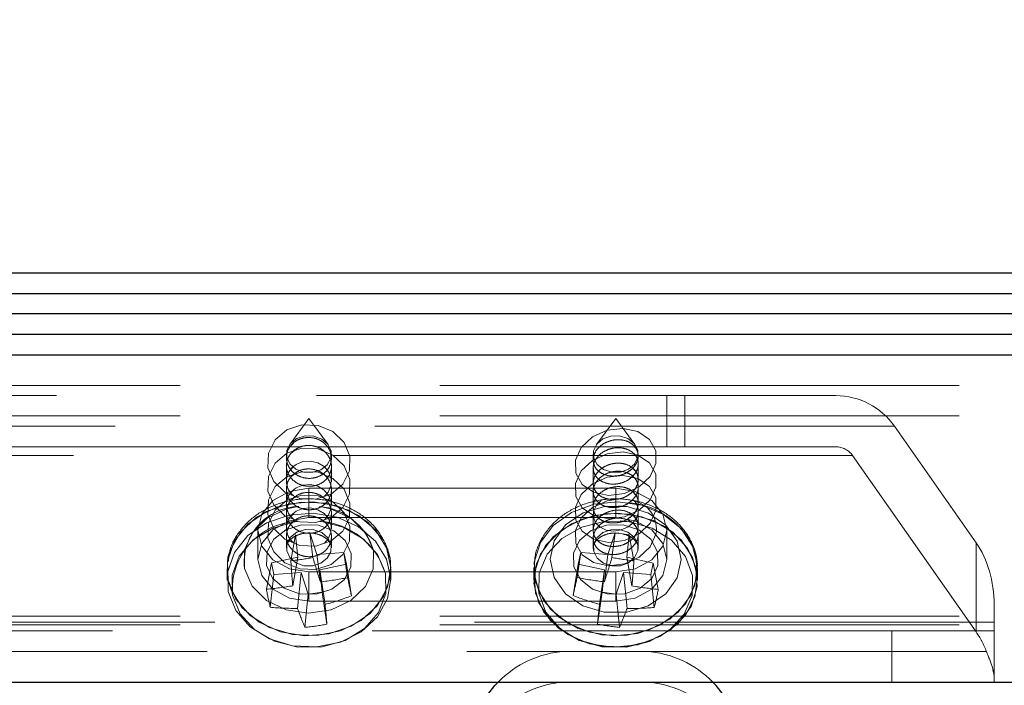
# Model space of a CAD drawing. Header units: millimetres. Extents: x 8 to 290, y 2 to 202.
# Tile 186 of 189: x 230.69 to 233.1, y 176 to 177.63. Entities that reach past the tile are written whole.
import ezdxf

# ---------------------------------------------------------------- set-up
doc = ezdxf.new("R2010")
doc.units = ezdxf.units.MM
doc.linetypes.add('HIDDEN', pattern=[1.905, 1.27, -0.635])
doc.styles.add('SLDTEXTSTYLE2', font='TXT', dxfattribs={"width": 0.605})
doc.dimstyles.new('SLDDIMSTYLE1', dxfattribs={"dimtxt": 3.595646, "dimasz": 3, "dimexe": 0, "dimexo": 0.0625, "dimgap": 0.898912, "dimtad": 1, "dimlfac": 20, "dimrnd": 1e-09, "dimzin": 12, "dimdsep": 46, "dimtxsty": 'SLDTEXTSTYLE2', "dimsah": 1, "dimcen": 0.09, "dimadec": 0, "dimazin": 3, "dimtfac": 1, "dimtofl": 0, "dimtmove": 0, "dimatfit": 3, "dimfxl": 1, "dimfrac": 2, "dimtolj": 1, "dimtzin": 12, "dimarcsym": 0})

# ---------------------------------------------------------------- blocks, each defined once
blk = doc.blocks.new('_D_8')
at = {"color": 7, "linetype": 'Continuous', "lineweight": 0}
for p, q in [((189.4725, 177.8108), (189.4725, 188.0108)), ((239.1725, 177.8108), (239.1725, 188.0108)), ((189.4725, 187.0108), (239.1725, 187.0108))]:
    blk.add_line(p, q, dxfattribs=at)
at = {"color": 7, "linetype": 'Continuous', "lineweight": 18}
for points in [[(189.4725, 187.0108), (192.4725, 186.2608), (192.4725, 187.7608)], [(239.1725, 187.0108), (236.1725, 187.7608), (236.1725, 186.2608)]]:
    blk.add_solid(points, dxfattribs=at)
at = {"color": 7, "linetype": 'Continuous', "lineweight": 18, "insert": (210.2067, 191.7858), "char_height": 3.70417, "attachment_point": 1, "style": 'SLDTEXTSTYLE2'}
blk.add_mtext('994', dxfattribs=at)

msp = doc.modelspace()

# ---------------------------------------------------------------- linework, layer by layer
at = {"color": 7, "linetype": 'Continuous', "lineweight": 25}
for p, q in [((214.34247, 177.01084), (239.18247, 177.01084)), ((189.55497, 176.96084), (239.08997, 176.96084)), ((239.10497, 176.91084), (189.53997, 176.91084)), ((189.53997, 176.86084), (239.10497, 176.86084)), ((189.47247, 176.81084), (239.17247, 176.81084)), ((189.47247, 176.01084), (239.17247, 176.01084))]:
    msp.add_line(p, q, dxfattribs=at)
at = {"color": 7, "linetype": 'HIDDEN', "lineweight": 18}
for p, q in [((195.52247, 176.73584), (233.12247, 176.73584)), ((232.68559, 176.71084), (195.95935, 176.71084)), ((232.27247, 176.71084), (232.27247, 176.58584)), ((232.3164, 176.58584), (232.3164, 176.71084)), ((195.52247, 176.66121), (233.12247, 176.66121)), ((232.82894, 176.63621), (195.81599, 176.63621)), ((231.39747, 176.65472), (231.35048, 176.59147)), ((231.44445, 176.59147), (231.39747, 176.65472)), ((232.14747, 176.65472), (232.10048, 176.59147)), ((232.19445, 176.59147), (232.14747, 176.65472)), ((233.02853, 176.35116), (232.82894, 176.63621)), ((231.37844, 176.58584), (225.41681, 176.58584)), ((231.3533, 176.58794), (231.35941, 176.59509)), ((232.68559, 176.58584), (231.41458, 176.58584)), ((231.41977, 176.58445), (231.41519, 176.58559)), ((232.1968, 176.58258), (232.19208, 176.58742)), ((232.72655, 176.56452), (195.91839, 176.56452)), ((231.34247, 176.56805), (231.34247, 176.5596)), ((231.36356, 176.5783), (231.35537, 176.57145)), ((231.45247, 176.55794), (231.45247, 176.56805)), ((232.09247, 176.56805), (232.09247, 176.55382)), ((232.20247, 176.56347), (232.20247, 176.56805)), ((232.20247, 176.56347), (232.20247, 176.56347)), ((232.72655, 176.56452), (233.02853, 176.13323)), ((231.34247, 176.5596), (231.34247, 176.55959)), ((231.34247, 176.53991), (231.34247, 176.5399)), ((231.34247, 176.5399), (231.34247, 176.50224)), ((231.34362, 176.54586), (231.34263, 176.53989)), ((231.3533, 176.53058), (231.35941, 176.53773)), ((231.45247, 176.53824), (231.45247, 176.53825)), ((231.45247, 176.50059), (231.45247, 176.53824)), ((232.09247, 176.55382), (232.09247, 176.55381)), ((232.20247, 176.544), (232.20247, 176.544)), ((232.20247, 176.50612), (232.20247, 176.544)), ((231.36356, 176.52095), (231.35537, 176.5141)), ((231.41977, 176.52709), (231.41519, 176.52823)), ((232.09247, 176.5344), (232.09247, 176.53439)), ((232.09247, 176.53439), (232.09247, 176.49647)), ((232.09336, 176.52744), (232.09324, 176.53441)), ((232.17866, 176.52582), (232.1867, 176.53139)), ((232.18982, 176.51546), (232.18211, 176.50821)), ((232.1968, 176.52523), (232.19208, 176.53006)), ((231.34247, 176.50224), (231.34247, 176.50223)), ((231.34362, 176.4885), (231.34263, 176.48253)), ((231.34334, 176.49938), (231.34305, 176.50801)), ((232.09247, 176.49647), (232.09247, 176.49645)), ((232.20247, 176.50611), (232.20247, 176.50612)), ((231.34247, 176.48255), (231.34247, 176.48254)), ((231.34247, 176.48254), (231.34247, 176.44488)), ((231.3533, 176.47323), (231.35941, 176.48037)), ((232.14747, 176.48467), (231.39747, 176.48467)), ((231.39747, 176.41297), (231.39747, 176.48467)), ((231.41977, 176.46973), (231.41519, 176.47087)), ((231.45247, 176.48088), (231.45247, 176.48089)), ((231.45247, 176.44323), (231.45247, 176.48088)), ((232.09247, 176.47704), (232.09247, 176.47704)), ((232.09247, 176.47704), (232.09247, 176.43911)), ((232.09336, 176.47008), (232.09324, 176.47705)), ((232.14747, 176.41297), (232.14747, 176.48467)), ((232.17866, 176.46847), (232.1867, 176.47403)), ((232.1968, 176.46787), (232.19208, 176.4727)), ((232.20247, 176.48664), (232.20247, 176.48664)), ((232.20247, 176.44876), (232.20247, 176.48664)), ((231.34247, 176.44488), (231.34247, 176.44488)), ((231.34334, 176.44202), (231.34305, 176.45066)), ((231.36356, 176.46359), (231.35537, 176.45674)), ((232.17557, 176.43961), (232.15472, 176.44151)), ((232.2059, 176.45086), (232.18136, 176.45624)), ((232.18982, 176.4581), (232.18211, 176.45085)), ((232.20247, 176.44875), (232.20247, 176.44876)), ((231.34247, 176.42519), (231.34247, 176.42519)), ((231.34247, 176.42519), (231.34247, 176.38752)), ((231.34362, 176.43114), (231.34263, 176.42517)), ((231.3533, 176.41587), (231.35941, 176.42301)), ((231.45247, 176.42353), (231.45247, 176.42353)), ((231.45247, 176.38587), (231.45247, 176.42353)), ((232.09247, 176.43911), (232.09247, 176.4391)), ((232.09247, 176.41968), (232.09247, 176.41968)), ((232.09247, 176.41968), (232.09247, 176.38175)), ((232.09336, 176.41272), (232.09324, 176.41969)), ((232.17866, 176.41111), (232.1867, 176.41667)), ((232.20247, 176.42928), (232.20247, 176.42929)), ((232.20247, 176.3914), (232.20247, 176.42928)), ((231.34334, 176.38467), (231.34305, 176.3933)), ((231.36356, 176.40623), (231.35537, 176.39938)), ((232.14747, 176.41297), (231.39747, 176.41297)), ((231.41977, 176.41238), (231.41519, 176.41351)), ((232.18079, 176.4028), (232.15876, 176.40494)), ((232.18982, 176.40075), (232.18211, 176.3935)), ((232.1968, 176.41051), (232.19208, 176.41535)), ((231.27247, 176.38228), (231.27247, 176.31058)), ((231.34247, 176.38752), (231.34247, 176.38752)), ((231.34247, 176.36784), (231.34247, 176.36783)), ((231.34247, 176.36783), (231.34247, 176.33926)), ((231.34362, 176.37379), (231.34263, 176.36782)), ((231.35338, 176.30738), (231.36495, 176.37076)), ((231.37051, 176.31613), (231.36495, 176.37076)), ((231.40735, 176.31499), (231.39944, 176.37563)), ((231.39944, 176.37563), (231.4165, 176.32262)), ((232.09247, 176.38175), (232.09247, 176.38174)), ((232.14605, 176.37564), (232.1286, 176.32271)), ((232.13821, 176.31504), (232.14605, 176.37564)), ((232.1805, 176.3706), (232.14605, 176.37564)), ((232.17454, 176.316), (232.1805, 176.3706)), ((232.19213, 176.30716), (232.1805, 176.3706)), ((232.20247, 176.3914), (232.20247, 176.3914)), ((232.20247, 176.37192), (232.20247, 176.37193)), ((232.20247, 176.33926), (232.20247, 176.37192)), ((232.27247, 176.31058), (232.27247, 176.38228)), ((231.45247, 176.36617), (231.45247, 176.36618)), ((231.45247, 176.33926), (231.45247, 176.36617)), ((232.09247, 176.36232), (232.09247, 176.36232)), ((232.09247, 176.36232), (232.09247, 176.33926)), ((232.09336, 176.35537), (232.09324, 176.36233)), ((232.17866, 176.35375), (232.1867, 176.35931)), ((232.18982, 176.34339), (232.18211, 176.33614)), ((233.02853, 176.13323), (233.02853, 176.35116)), ((231.4165, 176.32262), (231.48319, 176.32718)), ((231.42536, 176.25575), (231.4165, 176.32262)), ((231.49215, 176.26594), (231.48319, 176.32718)), ((231.48319, 176.32718), (231.48913, 176.29892)), ((231.59429, 176.3181), (231.58746, 176.33984)), ((231.59192, 176.32594), (231.59457, 176.31544)), ((232.05306, 176.26641), (232.06194, 176.3276)), ((232.06194, 176.3276), (232.05579, 176.29938)), ((232.1286, 176.32271), (232.06194, 176.3276)), ((232.11981, 176.25589), (232.1286, 176.32271)), ((231.19856, 176.30471), (231.20037, 176.25984)), ((231.29349, 176.23792), (231.3058, 176.30216)), ((231.3058, 176.30216), (231.37051, 176.31613)), ((231.31174, 176.2739), (231.3058, 176.30216)), ((231.35797, 176.24625), (231.37051, 176.31613)), ((231.48913, 176.29892), (231.42442, 176.28495)), ((231.50144, 176.22172), (231.48913, 176.29892)), ((232.04344, 176.22224), (232.05579, 176.29938)), ((232.05579, 176.29938), (232.1204, 176.28508)), ((232.18714, 176.24605), (232.17454, 176.316)), ((232.23914, 176.3017), (232.17454, 176.316)), ((232.23299, 176.27348), (232.23914, 176.3017)), ((232.2515, 176.2374), (232.23914, 176.3017)), ((231.19747, 176.28764), (231.19747, 176.25986)), ((231.30279, 176.1937), (231.31174, 176.2739)), ((231.37843, 176.27846), (231.31174, 176.2739)), ((231.36957, 176.19104), (231.37843, 176.27846)), ((231.39549, 176.22545), (231.37843, 176.27846)), ((231.39747, 176.27988), (232.14747, 176.27988)), ((231.39747, 176.20818), (231.39747, 176.27988)), ((231.42442, 176.28495), (231.42999, 176.23032)), ((231.43697, 176.20054), (231.42442, 176.28495)), ((231.59747, 176.28764), (231.59718, 176.27887)), ((231.59747, 176.25986), (231.59747, 176.28764)), ((231.94747, 176.28764), (231.94747, 176.25986)), ((232.1078, 176.20074), (232.1204, 176.28508)), ((232.1204, 176.28508), (232.11443, 176.23048)), ((232.14747, 176.20818), (232.14747, 176.27988)), ((232.14889, 176.22545), (232.16634, 176.27837)), ((232.17512, 176.1909), (232.16634, 176.27837)), ((232.16634, 176.27837), (232.23299, 176.27348)), ((232.24188, 176.19323), (232.23299, 176.27348)), ((232.34747, 176.25986), (232.34747, 176.28764)), ((231.38758, 176.14465), (231.39549, 176.22545)), ((231.42999, 176.23032), (231.39549, 176.22545)), ((231.44156, 176.15226), (231.42999, 176.23032)), ((232.1028, 176.15248), (232.11443, 176.23048)), ((232.11443, 176.23048), (232.14889, 176.22545)), ((232.15672, 176.1446), (232.14889, 176.22545)), ((231.39747, 176.20818), (232.14747, 176.20818)), ((233.07247, 176.19969), (233.07247, 176.15716)), ((195.52247, 176.17216), (233.12247, 176.17216)), ((195.52247, 176.15084), (233.12247, 176.15084)), ((233.07247, 176.15716), (195.57247, 176.15716)), ((233.07247, 176.15716), (233.07247, 176.13584)), ((232.82247, 176.13584), (195.82247, 176.13584)), ((232.82247, 176.01084), (232.82247, 176.13584)), ((232.82247, 176.13584), (233.07247, 176.13584)), ((233.07247, 176.13584), (233.07247, 176.01084)), ((233.05372, 176.08546), (195.59122, 176.08546)), ((232.22247, 176.08584), (232.02247, 176.08584))]:
    msp.add_line(p, q, dxfattribs=at)
at = {"color": 7, "linetype": 'HIDDEN', "lineweight": 18, "flags": 128}
for points in [[(231.3805, 176.63976), (231.42008, 176.63825), (231.45623, 176.62314), (231.48343, 176.59673), (231.49754, 176.56304), (231.49641, 176.5272), (231.48023, 176.49467), (231.45144, 176.4704), (231.41444, 176.45808), (231.37485, 176.4596), (231.33871, 176.47471), (231.31151, 176.50112), (231.2974, 176.53481), (231.29852, 176.57065), (231.31471, 176.60318), (231.34349, 176.62745), (231.3805, 176.63976)], [(231.34326, 176.56041), (231.35096, 176.544), (231.36574, 176.53125), (231.38535, 176.5241), (231.4068, 176.52365), (231.42683, 176.52996), (231.44239, 176.54206), (231.45112, 176.55812), (231.45167, 176.5757), (231.44397, 176.5921), (231.42919, 176.60485), (231.40959, 176.612), (231.38813, 176.61245), (231.3681, 176.60615), (231.35254, 176.59404), (231.34382, 176.57798), (231.34326, 176.56041)], [(232.24591, 176.54465), (232.24524, 176.57631), (232.22969, 176.6038), (232.20162, 176.62294), (232.1653, 176.63081), (232.12627, 176.62621), (232.09047, 176.60985), (232.06334, 176.58421), (232.04902, 176.5532), (232.04969, 176.52154), (232.06524, 176.49404), (232.09332, 176.47491), (232.12963, 176.46704), (232.16866, 176.47163), (232.20447, 176.488), (232.23159, 176.51364), (232.24591, 176.54465)], [(232.13781, 176.5237), (232.11782, 176.5301), (232.10235, 176.54228), (232.09375, 176.55839), (232.09332, 176.57596), (232.10114, 176.59233), (232.11601, 176.60501), (232.13567, 176.61206), (232.15713, 176.6124), (232.17711, 176.606), (232.19258, 176.59382), (232.20119, 176.57771), (232.20161, 176.56014), (232.19379, 176.54377), (232.17892, 176.53109), (232.15926, 176.52405), (232.13781, 176.5237)], [(231.3805, 176.58241), (231.42008, 176.58089), (231.45623, 176.56578), (231.48343, 176.53937), (231.49754, 176.50568), (231.49641, 176.46984), (231.48023, 176.43731), (231.45144, 176.41304), (231.41444, 176.40072), (231.37485, 176.40224), (231.33871, 176.41735), (231.31151, 176.44376), (231.2974, 176.47745), (231.29852, 176.51329), (231.31471, 176.54582), (231.34349, 176.57009), (231.3805, 176.58241)], [(232.24591, 176.48729), (232.24524, 176.51895), (232.22969, 176.54644), (232.20162, 176.56558), (232.1653, 176.57345), (232.12627, 176.56885), (232.09047, 176.55249), (232.06334, 176.52685), (232.04902, 176.49584), (232.04969, 176.46418), (232.06524, 176.43669), (232.09332, 176.41755), (232.12963, 176.40968), (232.16866, 176.41428), (232.20447, 176.43064), (232.23159, 176.45628), (232.24591, 176.48729)], [(231.4352, 176.46501), (231.4448, 176.47523), (231.45138, 176.49072), (231.45193, 176.50754), (231.44622, 176.52376), (231.43486, 176.5374), (231.41923, 176.54684), (231.40123, 176.55104), (231.38296, 176.54966), (231.36639, 176.54297), (231.35782, 176.53653), (231.35782, 176.53653)], [(231.3805, 176.52505), (231.42008, 176.52353), (231.45623, 176.50842), (231.48343, 176.48201), (231.49754, 176.44832), (231.49641, 176.41248), (231.48023, 176.37995), (231.45144, 176.35568), (231.41444, 176.34337), (231.37485, 176.34488), (231.33871, 176.35999), (231.31151, 176.3864), (231.2974, 176.42009), (231.29852, 176.45593), (231.31471, 176.48846), (231.34349, 176.51273), (231.3805, 176.52505)], [(232.24591, 176.42993), (232.24524, 176.46159), (232.22969, 176.48909), (232.20162, 176.50822), (232.1653, 176.51609), (232.12627, 176.5115), (232.09047, 176.49513), (232.06334, 176.46949), (232.04902, 176.43848), (232.04969, 176.40682), (232.06524, 176.37933), (232.09332, 176.36019), (232.12963, 176.35232), (232.16866, 176.35692), (232.20447, 176.37328), (232.23159, 176.39892), (232.24591, 176.42993)], [(231.4352, 176.40765), (231.4448, 176.41787), (231.45138, 176.43336), (231.45193, 176.45019), (231.44622, 176.4664), (231.43486, 176.48004), (231.41923, 176.48948), (231.40123, 176.49369), (231.38296, 176.49231), (231.36639, 176.48561), (231.35782, 176.47918), (231.35782, 176.47918)], [(231.39747, 176.48467), (231.34963, 176.47688), (231.30908, 176.45468), (231.28198, 176.42146), (231.27247, 176.38228), (231.28198, 176.34309), (231.30908, 176.30987), (231.34963, 176.28768), (231.39747, 176.27988)], [(231.3805, 176.46769), (231.42008, 176.46618), (231.45623, 176.45106), (231.48343, 176.42465), (231.49754, 176.39096), (231.49641, 176.35513), (231.48023, 176.3226), (231.45144, 176.29833), (231.41444, 176.28601), (231.37485, 176.28752), (231.33871, 176.30264), (231.31151, 176.32905), (231.2974, 176.36274), (231.29852, 176.39857), (231.31471, 176.4311), (231.34349, 176.45537), (231.3805, 176.46769)], [(232.14747, 176.27988), (232.1953, 176.28768), (232.23586, 176.30987), (232.26295, 176.34309), (232.27247, 176.38228), (232.26295, 176.42146), (232.23586, 176.45468), (232.1953, 176.47688), (232.14747, 176.48467)], [(231.20037, 176.25984), (231.21913, 176.21348), (231.25373, 176.17372), (231.30111, 176.14407), (231.35705, 176.12719), (231.41658, 176.12455), (231.47441, 176.13642), (231.52541, 176.16171), (231.56503, 176.1982), (231.58977, 176.24263), (231.59742, 176.29106), (231.58731, 176.33919), (231.56032, 176.38274), (231.51887, 176.41783), (231.46663, 176.44136), (231.40824, 176.45123), (231.34889, 176.44656), (231.29387, 176.42777), (231.24804, 176.39653), (231.2155, 176.35562), (231.19912, 176.30866), (231.19856, 176.30471)], [(231.19856, 176.30471), (231.20516, 176.33264), (231.2299, 176.37707), (231.26953, 176.41356), (231.32052, 176.43886), (231.37835, 176.45072), (231.43788, 176.44809), (231.49382, 176.4312), (231.5412, 176.40156), (231.57581, 176.36179), (231.57783, 176.35842)], [(231.55515, 176.33282), (231.55492, 176.2873), (231.53571, 176.24459), (231.49982, 176.20984), (231.45159, 176.18724), (231.39682, 176.17952), (231.34214, 176.1876), (231.29413, 176.21052), (231.25858, 176.2455), (231.23979, 176.28834), (231.24001, 176.33386), (231.25923, 176.37657), (231.29511, 176.41132), (231.34335, 176.43392), (231.37133, 176.43988)], [(231.23979, 176.28834), (231.25858, 176.2455), (231.29413, 176.21052), (231.34214, 176.1876), (231.39682, 176.17952), (231.45159, 176.18724), (231.49982, 176.20984), (231.53571, 176.24459), (231.55492, 176.2873), (231.55515, 176.33282), (231.53635, 176.37565), (231.5008, 176.41064), (231.45279, 176.43356), (231.42549, 176.43962)], [(232.11234, 176.12635), (232.05586, 176.142), (232.00753, 176.17059), (231.97163, 176.20958), (231.95135, 176.2555), (231.9485, 176.30428), (231.96333, 176.35158), (231.99452, 176.3932), (232.0393, 176.42544), (232.09369, 176.44543), (232.15286, 176.45141), (232.21155, 176.44283), (232.26455, 176.42046), (232.30714, 176.38629), (232.33554, 176.34336), (232.34724, 176.29547), (232.34118, 176.24689), (232.31791, 176.20192), (232.2795, 176.16458), (232.22935, 176.13817), (232.17193, 176.12504), (232.11234, 176.12635)], [(232.12815, 176.44068), (232.12, 176.4397), (232.06775, 176.42422), (232.02511, 176.39503), (231.99723, 176.35566), (231.98747, 176.31084), (231.99701, 176.266), (232.02469, 176.22654), (232.06719, 176.19721), (232.11936, 176.18155), (232.17493, 176.18146), (232.22719, 176.19694), (232.26982, 176.22613), (232.29771, 176.2655), (232.30747, 176.31031), (232.29793, 176.35515), (232.27024, 176.39462), (232.22775, 176.42395), (232.17557, 176.43961), (232.17557, 176.43961)], [(232.11936, 176.18155), (232.06719, 176.19721), (232.02469, 176.22654), (231.99701, 176.266), (231.98747, 176.31084), (231.99723, 176.35566), (232.02511, 176.39503), (232.06775, 176.42422), (232.12, 176.4397), (232.17557, 176.43961), (232.22775, 176.42395), (232.27024, 176.39462), (232.29793, 176.35515), (232.30747, 176.31031), (232.29771, 176.2655), (232.26982, 176.22613), (232.22719, 176.19694), (232.17493, 176.18146), (232.11936, 176.18155)], [(232.15732, 176.45881), (232.12627, 176.45414), (232.09047, 176.43777), (232.06334, 176.41214), (232.04902, 176.38112), (232.04969, 176.34946), (232.06524, 176.32197), (232.09332, 176.30283), (232.12963, 176.29496), (232.16866, 176.29956), (232.20447, 176.31593), (232.23159, 176.34156), (232.24591, 176.37258)], [(232.11165, 176.45466), (232.10017, 176.44284), (232.09355, 176.42846), (232.09297, 176.41371), (232.09838, 176.40017), (232.10922, 176.38927), (232.1244, 176.38222), (232.14232, 176.37991), (232.16094, 176.38273), (232.17805, 176.39039), (232.18716, 176.39736), (232.18716, 176.39736)], [(231.20037, 176.23206), (231.21913, 176.1857), (231.25373, 176.14594), (231.30111, 176.11629), (231.35705, 176.09941), (231.41658, 176.09678), (231.47441, 176.10864), (231.52541, 176.13393), (231.56503, 176.17042), (231.58977, 176.21485), (231.59742, 176.26328), (231.58731, 176.31141), (231.56032, 176.35496), (231.51887, 176.39005), (231.46663, 176.41358), (231.40824, 176.42345), (231.34889, 176.41878), (231.29387, 176.4), (231.24804, 176.36876), (231.2155, 176.32784), (231.19912, 176.28088), (231.20037, 176.23206)], [(231.4352, 176.35029), (231.4448, 176.36052), (231.45138, 176.37601), (231.45193, 176.39283), (231.44622, 176.40904), (231.43486, 176.42268), (231.41923, 176.43212), (231.40123, 176.43633), (231.38296, 176.43495), (231.36639, 176.42826), (231.35782, 176.42182), (231.35782, 176.42182)], [(232.1826, 176.42114), (232.123, 176.42246), (232.06558, 176.40933), (232.01544, 176.38292), (231.97702, 176.34557), (231.95375, 176.30061), (231.9477, 176.25202), (231.95939, 176.20414), (231.9878, 176.1612), (232.03039, 176.12703), (232.08338, 176.10467), (232.14207, 176.09609), (232.20124, 176.10206), (232.25563, 176.12206), (232.30041, 176.15429), (232.3316, 176.19591), (232.34643, 176.24321), (232.34358, 176.29199), (232.32331, 176.33792), (232.28741, 176.37691), (232.23907, 176.40549), (232.1826, 176.42114)], [(232.11234, 176.09857), (232.05586, 176.11422), (232.00753, 176.14281), (231.97163, 176.1818), (231.95135, 176.22772), (231.9485, 176.2765), (231.96333, 176.3238), (231.99452, 176.36542), (232.0393, 176.39766), (232.09369, 176.41766), (232.15286, 176.42363), (232.21155, 176.41505), (232.26455, 176.39268), (232.30714, 176.35851), (232.33554, 176.31558), (232.34724, 176.26769), (232.34118, 176.21911), (232.31791, 176.17415), (232.2795, 176.1368), (232.22935, 176.11039), (232.17193, 176.09726), (232.11234, 176.09857)], [(231.58442, 176.27619), (231.58521, 176.22758), (231.56763, 176.18115), (231.5334, 176.14143), (231.48585, 176.11233), (231.42966, 176.09669), (231.37031, 176.09603), (231.31362, 176.11043), (231.26514, 176.13848), (231.22962, 176.17743), (231.21052, 176.22346), (231.20972, 176.27207), (231.2273, 176.31851), (231.26154, 176.35822), (231.30908, 176.38732), (231.36528, 176.40297), (231.36974, 176.40355)], [(231.21052, 176.22346), (231.22962, 176.17743), (231.26514, 176.13848), (231.31362, 176.11043), (231.37031, 176.09603), (231.42966, 176.09669), (231.48585, 176.11233), (231.5334, 176.14143), (231.56763, 176.18115), (231.58521, 176.22758), (231.58442, 176.27619), (231.56532, 176.32223), (231.52979, 176.36117), (231.48131, 176.38922), (231.42823, 176.40316)], [(231.39747, 176.41297), (231.34963, 176.40518), (231.30908, 176.38298), (231.28198, 176.34976), (231.27247, 176.31058), (231.28198, 176.27139), (231.30908, 176.23817), (231.34963, 176.21598), (231.39747, 176.20818)], [(231.50094, 176.32517), (231.49989, 176.29162), (231.48324, 176.26096), (231.45353, 176.23785), (231.41528, 176.22581), (231.37433, 176.22668), (231.3369, 176.24032), (231.30868, 176.26466), (231.29399, 176.29598), (231.29505, 176.32953), (231.3117, 176.36019), (231.34141, 176.3833), (231.37965, 176.39534), (231.4206, 176.39448), (231.45804, 176.38084), (231.48625, 176.3565), (231.50094, 176.32517)], [(231.29399, 176.29598), (231.30868, 176.26466), (231.3369, 176.24032), (231.37433, 176.22668), (231.41528, 176.22581), (231.45353, 176.23785), (231.48324, 176.26096), (231.49989, 176.29162), (231.50094, 176.32517), (231.48625, 176.3565), (231.45804, 176.38084), (231.4206, 176.39448), (231.37965, 176.39534), (231.34141, 176.3833), (231.3117, 176.36019), (231.29505, 176.32953), (231.29399, 176.29598)], [(232.1273, 176.40434), (232.12145, 176.40375), (232.06465, 176.38963), (232.01597, 176.36183), (231.98015, 176.32306), (231.96072, 176.27712), (231.95956, 176.22851), (231.9768, 176.18199), (232.01074, 176.14211), (232.05807, 176.11277), (232.11415, 176.09685), (232.17349, 176.0959), (232.23028, 176.11002), (232.27897, 176.13783), (232.31478, 176.17659), (232.33422, 176.22253), (232.33537, 176.27114), (232.31814, 176.31766), (232.28419, 176.35754), (232.23687, 176.38688), (232.18079, 176.4028), (232.18079, 176.4028)], [(232.11415, 176.09685), (232.05807, 176.11277), (232.01074, 176.14211), (231.9768, 176.18199), (231.95956, 176.22851), (231.96072, 176.27712), (231.98015, 176.32306), (232.01597, 176.36183), (232.06465, 176.38963), (232.12145, 176.40375), (232.18079, 176.4028), (232.23687, 176.38688), (232.28419, 176.35754), (232.31814, 176.31766), (232.33537, 176.27114), (232.33422, 176.22253), (232.31478, 176.17659), (232.27897, 176.13783), (232.23028, 176.11002), (232.17349, 176.0959), (232.11415, 176.09685)], [(232.16591, 176.39525), (232.12495, 176.39459), (232.08742, 176.38113), (232.05903, 176.35694), (232.0441, 176.32569), (232.04491, 176.29213), (232.06133, 176.26139), (232.09087, 176.23813), (232.12902, 176.2259), (232.16998, 176.22657), (232.20752, 176.24002), (232.23591, 176.26422), (232.25083, 176.29547), (232.25002, 176.32902), (232.2336, 176.35977), (232.20406, 176.38303), (232.16591, 176.39525)], [(232.12902, 176.2259), (232.09087, 176.23813), (232.06133, 176.26139), (232.04491, 176.29213), (232.0441, 176.32569), (232.05903, 176.35694), (232.08742, 176.38113), (232.12495, 176.39459), (232.16591, 176.39525), (232.20406, 176.38303), (232.2336, 176.35977), (232.25002, 176.32902), (232.25083, 176.29547), (232.23591, 176.26422), (232.20752, 176.24002), (232.16998, 176.22657), (232.12902, 176.2259)], [(232.14747, 176.20818), (232.1953, 176.21598), (232.23586, 176.23817), (232.26295, 176.27139), (232.27247, 176.31058), (232.26295, 176.34976), (232.23586, 176.38298), (232.1953, 176.40518), (232.14747, 176.41297)], [(231.34326, 176.33161), (231.35096, 176.3152), (231.36574, 176.30246), (231.38535, 176.29531), (231.4068, 176.29486), (231.42683, 176.30116), (231.44239, 176.31327), (231.45112, 176.32933), (231.45167, 176.3469), (231.44397, 176.36331), (231.42919, 176.37606), (231.40959, 176.3832), (231.38813, 176.38366), (231.3681, 176.37735), (231.35254, 176.36525), (231.34382, 176.34919), (231.34326, 176.33161)], [(232.13781, 176.2949), (232.11782, 176.30131), (232.10235, 176.31349), (232.09375, 176.3296), (232.09332, 176.34717), (232.10114, 176.36354), (232.11601, 176.37622), (232.13567, 176.38326), (232.15713, 176.38361), (232.17711, 176.37721), (232.19258, 176.36502), (232.20119, 176.34892), (232.20161, 176.33134), (232.19379, 176.31497), (232.17892, 176.3023), (232.15926, 176.29525), (232.13781, 176.2949)], [(231.94751, 176.29094), (231.9477, 176.2798), (231.95939, 176.23192), (231.9878, 176.18898), (232.03039, 176.15481), (232.08338, 176.13244), (232.14207, 176.12386), (232.20124, 176.12984), (232.25563, 176.14983), (232.30041, 176.18207), (232.3316, 176.22369), (232.34643, 176.27099), (232.34358, 176.31977), (232.33937, 176.33379)], [(232.09247, 176.33926), (232.09375, 176.3296), (232.10235, 176.31349), (232.11782, 176.30131), (232.13781, 176.2949), (232.15926, 176.29525), (232.17892, 176.3023), (232.19379, 176.31497), (232.20161, 176.33134), (232.20247, 176.33926)], [(231.59718, 176.27887), (231.59581, 176.26661), (231.57944, 176.21965), (231.54689, 176.17874), (231.50107, 176.1475), (231.44604, 176.12871), (231.3867, 176.12404), (231.32831, 176.13391), (231.27607, 176.15744), (231.23461, 176.19254), (231.20763, 176.23608), (231.20037, 176.25984)]]:
    msp.add_lwpolyline(points, dxfattribs=at)
at = {"color": 7, "linetype": 'Continuous', "lineweight": 25, "flags": 128}
for points in [[(231.83504, 175.98054), (231.85228, 176.0023), (231.86021, 176.01084)], [(232.4099, 175.98054), (232.39266, 176.0023), (232.38472, 176.01084)]]:
    msp.add_lwpolyline(points, dxfattribs=at)
at = {"color": 7, "linetype": 'HIDDEN', "lineweight": 18}
for centre, radius, start, end in [((232.68559, 176.53584), 0.175, 35, 90), ((232.68559, 176.53584), 0.05, 35, 90), ((231.37654, 176.30262), 0.13749, 91.60978, 185.9625), ((231.41097, 176.29006), 0.15039, 16.51892, 85.41034), ((232.16395, 176.25841), 0.19142, 26.01941, 84.41054), ((232.17635, 176.38506), 0.07068, 349.82171, 72.94113), ((231.37627, 176.23747), 0.16635, 91.69245, 184.83108), ((231.4125, 176.22452), 0.17952, 16.72962, 86.17418), ((231.27268, 177.07468), 0.77153, 276.00403, 280.05286), ((233.76633, 176.45778), 2.41764, 183.56677, 185.0196), ((235.23138, 177.44535), 3.98759, 196.46734, 197.35696), ((228.48044, 177.42057), 3.8212, 342.25416, 343.18295), ((232.2767, 177.07418), 0.77168, 259.66136, 263.70805), ((229.84716, 176.46801), 2.35048, 354.58132, 356.07585), ((231.34231, 177.02443), 0.77315, 276.16634, 281.17418), ((239.75859, 177.98047), 8.44237, 191.717505, 192.024127), ((224.75822, 177.83221), 7.46099, 347.538418, 347.885545), ((232.20681, 177.02536), 0.77437, 258.54781, 263.54939), ((231.23445, 176.94859), 0.71312, 274.74905, 279.9739), ((232.55271, 176.47952), 1.28218, 190.8613, 192.88033), ((232.31407, 176.94686), 0.71222, 259.73363, 264.95965), ((231.01708, 176.48315), 1.25864, 346.68307, 348.74089), ((231.27419, 176.80478), 0.62578, 285.07684, 291.29315), ((225.51247, 175.61306), 5.95356, 5.196269, 5.663006), ((232.27383, 176.8049), 0.62656, 248.4257, 254.6339), ((239.0325, 175.45985), 6.96423, 173.893061, 174.292197), ((231.35936, 176.77307), 0.58212, 264.42344, 271.0054), ((232.03815, 176.42394), 0.70798, 199.20608, 203.23401), ((231.51609, 176.42603), 0.69973, 336.28431, 340.36457), ((232.18822, 176.77207), 0.58131, 268.70934, 275.29639), ((231.33113, 176.74003), 0.59805, 275.41644, 280.64045), ((232.21616, 176.73964), 0.598, 259.07337, 264.29604), ((232.0393, 175.8364), 0.25, 93.86074, 135.75478), ((232.20563, 175.8364), 0.25, 44.24522, 86.13926), ((232.0393, 175.7614), 0.25, 93.86074, 144.79115), ((232.20563, 175.7614), 0.25, 35.20885, 86.13926)]:
    msp.add_arc(centre, radius, start, end, dxfattribs=at)
for centre, start_param in [((232.92247, 176.19969), 4.712389), ((232.92247, 175.98175), 5.2177285)]:
    msp.add_ellipse(centre, major_axis=(0, 0.21422), ratio=0.7002075, start_param=start_param, end_param=5.4977871, dxfattribs=at)
for points, knots in [([(231.35782, 176.59389), (231.35397, 176.58954), (231.34628, 176.58082), (231.3417, 176.56421), (231.34308, 176.54718), (231.35079, 176.53126), (231.36387, 176.51848), (231.38079, 176.51034), (231.39948, 176.50778), (231.41779, 176.51095), (231.43376, 176.51939), (231.44574, 176.53216), (231.45243, 176.54795), (231.45298, 176.56507), (231.44719, 176.58155), (231.43564, 176.59543), (231.41973, 176.60505), (231.40136, 176.60935), (231.38275, 176.6079), (231.36782, 176.60207), (231.36058, 176.59615), (231.35782, 176.59389)], [0, 0, 0, 0, 0.0536295, 0.1072996, 0.1615458, 0.2161559, 0.2707422, 0.3248892, 0.3783582, 0.4312346, 0.4839016, 0.536841, 0.5903902, 0.6445923, 0.6991964, 0.75379, 0.8079886, 0.8615946, 0.9146636, 0.9674633, 1, 1, 1, 1]), ([(231.35964, 176.57597), (231.3645, 176.57934), (231.37423, 176.58609), (231.39255, 176.58989), (231.41104, 176.58831), (231.4281, 176.58125), (231.44181, 176.56952), (231.45067, 176.55431), (231.45353, 176.53727), (231.44996, 176.52039), (231.44033, 176.50569), (231.42585, 176.49488), (231.40826, 176.48912), (231.38959, 176.48896), (231.37185, 176.49432), (231.35691, 176.50464), (231.34641, 176.51886), (231.3416, 176.53551), (231.34322, 176.55263), (231.34995, 176.5666), (231.35693, 176.57335), (231.35964, 176.57597)], [0, 0, 0, 0, 0.0531053, 0.1061566, 0.1588417, 0.2116326, 0.2649423, 0.3189265, 0.3734294, 0.4280754, 0.4824485, 0.5362713, 0.5895089, 0.6423638, 0.6951821, 0.7483174, 0.802002, 0.8562578, 0.9108709, 0.9654511, 1, 1, 1, 1]), ([(232.18535, 176.53), (232.18044, 176.52651), (232.17063, 176.51954), (232.15219, 176.51436), (232.13345, 176.51392), (232.11611, 176.51864), (232.10236, 176.52796), (232.09384, 176.5408), (232.09147, 176.55559), (232.09538, 176.57062), (232.105, 176.58429), (232.1193, 176.59515), (232.13681, 176.60203), (232.15566, 176.60406), (232.17371, 176.6009), (232.18878, 176.59284), (232.19906, 176.58087), (232.20341, 176.56645), (232.2014, 176.55133), (232.19462, 176.53878), (232.18791, 176.53243), (232.18535, 176.53)], [0, 0, 0, 0, 0.05362946, 0.10729955, 0.16154585, 0.21615594, 0.27074218, 0.32488919, 0.37835815, 0.43123456, 0.4839016, 0.53684095, 0.59039023, 0.64459235, 0.69919639, 0.75378996, 0.80798857, 0.86159461, 0.91466358, 0.96746329, 1, 1, 1, 1]), ([(231.34334, 176.55674), (231.34262, 176.5601), (231.3419, 176.56346), (231.34301, 176.56656), (231.34301, 176.56657)], [0, 0, 0, 0, 0.99887808, 1, 1, 1, 1]), ([(232.18716, 176.51208), (232.19098, 176.51632), (232.19861, 176.5248), (232.2032, 176.5399), (232.20191, 176.55463), (232.19457, 176.56767), (232.18201, 176.5776), (232.16547, 176.58331), (232.14676, 176.58406), (232.12805, 176.57966), (232.11158, 176.57059), (232.0993, 176.55796), (232.09254, 176.54329), (232.09195, 176.52822), (232.09748, 176.5144), (232.10856, 176.50328), (232.12402, 176.49611), (232.14227, 176.49375), (232.16115, 176.49664), (232.17666, 176.50338), (232.18423, 176.50965), (232.18716, 176.51208)], [0, 0, 0, 0, 0.0531053, 0.1061566, 0.1588417, 0.2116326, 0.2649423, 0.3189265, 0.3734294, 0.4280754, 0.4824485, 0.5362713, 0.5895089, 0.6423638, 0.6951821, 0.7483174, 0.802002, 0.8562578, 0.9108709, 0.9654511, 1, 1, 1, 1]), ([(232.20191, 176.56343), (232.20185, 176.56719), (232.20172, 176.57401), (232.19832, 176.57993), (232.1968, 176.58258)], [0, 0, 0, 0, 0.5524916, 1, 1, 1, 1]), ([(231.35782, 176.53653), (231.35398, 176.53218), (231.34629, 176.52347), (231.34168, 176.50683), (231.34319, 176.48991), (231.34966, 176.47523), (231.35744, 176.46847), (231.36063, 176.4657)], [0, 0, 0, 0, 0.2110984, 0.4223567, 0.635883, 0.8508414, 1, 1, 1, 1]), ([(232.09267, 176.55379), (232.0926, 176.55343), (232.0921, 176.55099), (232.09309, 176.54872), (232.09394, 176.54678)], [0, 0, 0, 0, 0.14645533, 1, 1, 1, 1]), ([(232.18535, 176.47264), (232.18044, 176.46916), (232.17063, 176.46218), (232.15219, 176.457), (232.13345, 176.45656), (232.11611, 176.46128), (232.10236, 176.47061), (232.09384, 176.48344), (232.09147, 176.49823), (232.09538, 176.51327), (232.105, 176.52693), (232.1193, 176.5378), (232.13681, 176.54467), (232.15566, 176.5467), (232.17371, 176.54354), (232.18878, 176.53548), (232.19906, 176.52352), (232.20341, 176.50909), (232.2014, 176.49397), (232.19462, 176.48143), (232.18791, 176.47507), (232.18535, 176.47264)], [0, 0, 0, 0, 0.0536295, 0.1072996, 0.1615458, 0.2161559, 0.2707422, 0.3248892, 0.3783582, 0.4312346, 0.4839016, 0.536841, 0.5903902, 0.6445923, 0.6991964, 0.75379, 0.8079886, 0.8615946, 0.9146636, 0.9674633, 1, 1, 1, 1]), ([(231.35964, 176.51861), (231.3645, 176.52199), (231.37423, 176.52874), (231.39255, 176.53253), (231.41104, 176.53096), (231.4281, 176.52389), (231.44181, 176.51216), (231.45067, 176.49695), (231.45353, 176.47992), (231.44996, 176.46304), (231.44033, 176.44833), (231.42585, 176.43752), (231.40826, 176.43177), (231.38959, 176.4316), (231.37185, 176.43696), (231.35691, 176.44728), (231.34641, 176.4615), (231.3416, 176.47815), (231.34322, 176.49527), (231.34995, 176.50924), (231.35693, 176.51599), (231.35964, 176.51861)], [0, 0, 0, 0, 0.05310534, 0.10615659, 0.15884171, 0.21163259, 0.26494225, 0.3189265, 0.37342942, 0.42807538, 0.48244846, 0.53627135, 0.58950891, 0.64236384, 0.69518213, 0.7483174, 0.80200201, 0.85625783, 0.91087088, 0.9654511, 1, 1, 1, 1]), ([(232.18716, 176.45472), (232.19098, 176.45896), (232.19861, 176.46744), (232.2032, 176.48254), (232.20191, 176.49727), (232.19457, 176.51032), (232.18201, 176.52024), (232.16547, 176.52596), (232.14676, 176.5267), (232.12805, 176.5223), (232.11158, 176.51323), (232.0993, 176.50061), (232.09254, 176.48593), (232.09195, 176.47087), (232.09748, 176.45704), (232.10856, 176.44592), (232.12402, 176.43875), (232.14227, 176.43639), (232.16115, 176.43929), (232.17666, 176.44603), (232.18423, 176.45229), (232.18716, 176.45472)], [0, 0, 0, 0, 0.0531053, 0.1061566, 0.1588417, 0.2116326, 0.2649423, 0.3189265, 0.3734294, 0.4280754, 0.4824485, 0.5362713, 0.5895089, 0.6423638, 0.6951821, 0.7483174, 0.802002, 0.8562578, 0.9108709, 0.9654511, 1, 1, 1, 1]), ([(232.20191, 176.50607), (232.20185, 176.50984), (232.20172, 176.51665), (232.19832, 176.52258), (232.1968, 176.52523)], [0, 0, 0, 0, 0.5524916, 1, 1, 1, 1]), ([(232.09267, 176.49643), (232.0926, 176.49607), (232.0921, 176.49363), (232.09309, 176.49136), (232.09394, 176.48942)], [0, 0, 0, 0, 0.1464553, 1, 1, 1, 1]), ([(232.18535, 176.41529), (232.18044, 176.4118), (232.17063, 176.40482), (232.15219, 176.39964), (232.13345, 176.3992), (232.11611, 176.40393), (232.10236, 176.41325), (232.09384, 176.42608), (232.09147, 176.44087), (232.09538, 176.45591), (232.105, 176.46957), (232.1193, 176.48044), (232.13681, 176.48732), (232.15566, 176.48935), (232.17371, 176.48618), (232.18878, 176.47812), (232.19906, 176.46616), (232.20341, 176.45173), (232.2014, 176.43662), (232.19462, 176.42407), (232.18791, 176.41771), (232.18535, 176.41529)], [0, 0, 0, 0, 0.0536295, 0.1072996, 0.1615458, 0.2161559, 0.2707422, 0.3248892, 0.3783582, 0.4312346, 0.4839016, 0.536841, 0.5903902, 0.6445923, 0.6991964, 0.75379, 0.8079886, 0.8615946, 0.9146636, 0.9674633, 1, 1, 1, 1]), ([(231.35964, 176.46125), (231.3645, 176.46463), (231.37423, 176.47138), (231.39255, 176.47517), (231.41104, 176.4736), (231.4281, 176.46653), (231.44181, 176.45481), (231.45067, 176.43959), (231.45353, 176.42256), (231.44996, 176.40568), (231.44033, 176.39097), (231.42585, 176.38016), (231.40826, 176.37441), (231.38959, 176.37424), (231.37185, 176.37961), (231.35691, 176.38992), (231.34641, 176.40414), (231.3416, 176.42079), (231.34322, 176.43791), (231.34995, 176.45188), (231.35693, 176.45864), (231.35964, 176.46125)], [0, 0, 0, 0, 0.0531053, 0.1061566, 0.1588417, 0.2116326, 0.2649423, 0.3189265, 0.3734294, 0.4280754, 0.4824485, 0.5362713, 0.5895089, 0.6423638, 0.6951821, 0.7483174, 0.802002, 0.8562578, 0.9108709, 0.9654511, 1, 1, 1, 1]), ([(231.35782, 176.47918), (231.35398, 176.47482), (231.34629, 176.46611), (231.34168, 176.44947), (231.34319, 176.43256), (231.34966, 176.41787), (231.35744, 176.41111), (231.36063, 176.40834)], [0, 0, 0, 0, 0.2110984, 0.4223567, 0.635883, 0.8508414, 1, 1, 1, 1]), ([(232.20191, 176.44871), (232.20185, 176.45248), (232.20172, 176.4593), (232.19832, 176.46522), (232.1968, 176.46787)], [0, 0, 0, 0, 0.5524916, 1, 1, 1, 1]), ([(231.59533, 176.27874), (231.59618, 176.28444), (231.59944, 176.30611), (231.58856, 176.34385), (231.56401, 176.38671), (231.52586, 176.42181), (231.47798, 176.44676), (231.4233, 176.45956), (231.36611, 176.45893), (231.31102, 176.44457), (231.26231, 176.41729), (231.22532, 176.37887), (231.20358, 176.33999), (231.2014, 176.31449), (231.20065, 176.30578)], [0, 0, 0, 0, 0.0318337, 0.121135, 0.2098969, 0.2995172, 0.390655, 0.4830659, 0.5762945, 0.6701038, 0.764341, 0.8585403, 0.9516891, 1, 1, 1, 1]), ([(232.34544, 176.2915), (232.34573, 176.29841), (232.34669, 176.3214), (232.33159, 176.35904), (232.30245, 176.3996), (232.26062, 176.43149), (232.21003, 176.45253), (232.15401, 176.46089), (232.09699, 176.45559), (232.04364, 176.43672), (231.99815, 176.40541), (231.96569, 176.36396), (231.94852, 176.32322), (231.94924, 176.29761), (231.94949, 176.28872)], [0, 0, 0, 0, 0.0379677, 0.1262879, 0.2144853, 0.3038807, 0.3947693, 0.486758, 0.5794502, 0.6726748, 0.7662248, 0.8594503, 0.9512479, 1, 1, 1, 1]), ([(232.18716, 176.39736), (232.19097, 176.4016), (232.19859, 176.41006), (232.20329, 176.42525), (232.20158, 176.43966), (232.19769, 176.44931), (232.19345, 176.45262), (232.1933, 176.45274)], [0, 0, 0, 0, 0.24865373, 0.49705425, 0.74374041, 0.99092173, 1, 1, 1, 1]), ([(231.35964, 176.40389), (231.3645, 176.40727), (231.37423, 176.41402), (231.39255, 176.41781), (231.41104, 176.41624), (231.4281, 176.40918), (231.44181, 176.39745), (231.45067, 176.38224), (231.45353, 176.3652), (231.44996, 176.34832), (231.44033, 176.33361), (231.42585, 176.3228), (231.40826, 176.31705), (231.38959, 176.31689), (231.37185, 176.32225), (231.35691, 176.33257), (231.34641, 176.34679), (231.3416, 176.36343), (231.34322, 176.38055), (231.34995, 176.39453), (231.35693, 176.40128), (231.35964, 176.40389)], [0, 0, 0, 0, 0.0531053, 0.1061566, 0.1588417, 0.2116326, 0.2649423, 0.3189265, 0.3734294, 0.4280754, 0.4824485, 0.5362713, 0.5895089, 0.6423638, 0.6951821, 0.7483174, 0.802002, 0.8562578, 0.9108709, 0.9654511, 1, 1, 1, 1]), ([(231.35782, 176.42182), (231.35398, 176.41746), (231.34629, 176.40875), (231.34168, 176.39211), (231.34319, 176.3752), (231.34966, 176.36051), (231.35744, 176.35375), (231.36063, 176.35098)], [0, 0, 0, 0, 0.2110984, 0.4223567, 0.635883, 0.8508414, 1, 1, 1, 1]), ([(232.09267, 176.43907), (232.0926, 176.43871), (232.0921, 176.43627), (232.09309, 176.434), (232.09394, 176.43206)], [0, 0, 0, 0, 0.1464553, 1, 1, 1, 1]), ([(232.18535, 176.35793), (232.18044, 176.35444), (232.17063, 176.34747), (232.15219, 176.34229), (232.13345, 176.34184), (232.11611, 176.34657), (232.10236, 176.35589), (232.09384, 176.36872), (232.09147, 176.38351), (232.09538, 176.39855), (232.105, 176.41222), (232.1193, 176.42308), (232.13681, 176.42996), (232.15566, 176.43199), (232.17371, 176.42882), (232.18878, 176.42077), (232.19906, 176.4088), (232.20341, 176.39438), (232.2014, 176.37926), (232.19462, 176.36671), (232.18791, 176.36035), (232.18535, 176.35793)], [0, 0, 0, 0, 0.0536295, 0.1072996, 0.1615458, 0.2161559, 0.2707422, 0.3248892, 0.3783582, 0.4312346, 0.4839016, 0.536841, 0.5903902, 0.6445923, 0.6991964, 0.75379, 0.8079886, 0.8615946, 0.9146636, 0.9674633, 1, 1, 1, 1]), ([(232.18716, 176.34), (232.19098, 176.34425), (232.19861, 176.35272), (232.2032, 176.36783), (232.20191, 176.38256), (232.19457, 176.3956), (232.18201, 176.40553), (232.16547, 176.41124), (232.14676, 176.41199), (232.12805, 176.40759), (232.11158, 176.39852), (232.0993, 176.38589), (232.09254, 176.37121), (232.09195, 176.35615), (232.09748, 176.34233), (232.10856, 176.33121), (232.12402, 176.32403), (232.14227, 176.32168), (232.16115, 176.32457), (232.17666, 176.33131), (232.18423, 176.33758), (232.18716, 176.34)], [0, 0, 0, 0, 0.0531053, 0.1061566, 0.1588417, 0.2116326, 0.2649423, 0.3189265, 0.3734294, 0.4280754, 0.4824485, 0.5362713, 0.5895089, 0.6423638, 0.6951821, 0.7483174, 0.802002, 0.8562578, 0.9108709, 0.9654511, 1, 1, 1, 1]), ([(232.20191, 176.39136), (232.20185, 176.39512), (232.20172, 176.40194), (232.19832, 176.40786), (232.1968, 176.41051)], [0, 0, 0, 0, 0.5524916, 1, 1, 1, 1]), ([(231.34255, 176.33924), (231.34252, 176.33949), (231.34213, 176.34356), (231.34456, 176.3507), (231.35477, 176.36237), (231.36974, 176.3709), (231.38825, 176.37558), (231.40824, 176.37535), (231.42648, 176.37036), (231.44081, 176.36181), (231.44945, 176.35146), (231.45289, 176.34434), (231.45191, 176.34015), (231.45164, 176.33899)], [0, 0, 0, 0, 0.0096511, 0.1572693, 0.2622004, 0.3559597, 0.4548377, 0.5517745, 0.647976, 0.7440357, 0.8431858, 0.9566828, 1, 1, 1, 1]), ([(232.09267, 176.38171), (232.0926, 176.38136), (232.0921, 176.37891), (232.09309, 176.37664), (232.09394, 176.37471)], [0, 0, 0, 0, 0.1464553, 1, 1, 1, 1]), ([(232.0932, 176.33919), (232.09301, 176.34074), (232.09243, 176.34557), (232.09693, 176.35419), (232.10824, 176.3649), (232.12406, 176.37233), (232.14063, 176.37592), (232.15108, 176.37476), (232.15502, 176.37432)], [0, 0, 0, 0, 0.1121103, 0.3485586, 0.5351096, 0.7076178, 0.8896798, 1, 1, 1, 1]), ([(232.16548, 176.3728), (232.17037, 176.37141), (232.1812, 176.36833), (232.1934, 176.35939), (232.20062, 176.34893), (232.20346, 176.34305), (232.20227, 176.33938), (232.20216, 176.33906)], [0, 0, 0, 0, 0.1936881, 0.4295554, 0.6769939, 0.9720444, 1, 1, 1, 1]), ([(231.20392, 176.3299), (231.20366, 176.32937), (231.1975, 176.31656), (231.19811, 176.30213), (231.19869, 176.28831)], [0, 0, 0, 0, 0.04181138, 1, 1, 1, 1]), ([(232.34543, 176.28572), (232.34676, 176.29356), (232.34819, 176.30199), (232.3456, 176.30993), (232.34542, 176.31048)], [0, 0, 0, 0, 0.9310007, 1, 1, 1, 1]), ([(233.05372, 176.08546), (233.05938, 176.07157), (233.06928, 176.04728), (233.07151, 176.03222), (233.07247, 176.02577)], [0, 0, 0, 0, 0.572072, 1, 1, 1, 1])]:
    msp.add_open_spline(points, degree=3, knots=knots, dxfattribs=at)

# ---------------------------------------------------------------- dimensions: what is measured, and where the dimension line sits
at = {"color": 7, "linetype": 'Continuous', "lineweight": 18}
dim = msp.add_linear_dim(base=(239.17247, 187.01084), p1=(189.47247, 176.81084), p2=(239.17247, 176.81084), dimstyle='SLDDIMSTYLE1', dxfattribs=at)
dim.commit()
dim.dimension.update_dxf_attribs({"geometry": '_D_8', "text_midpoint": (214.32247, 187.01084), "dimtype": 160})

doc.saveas('drawing.dxf')
